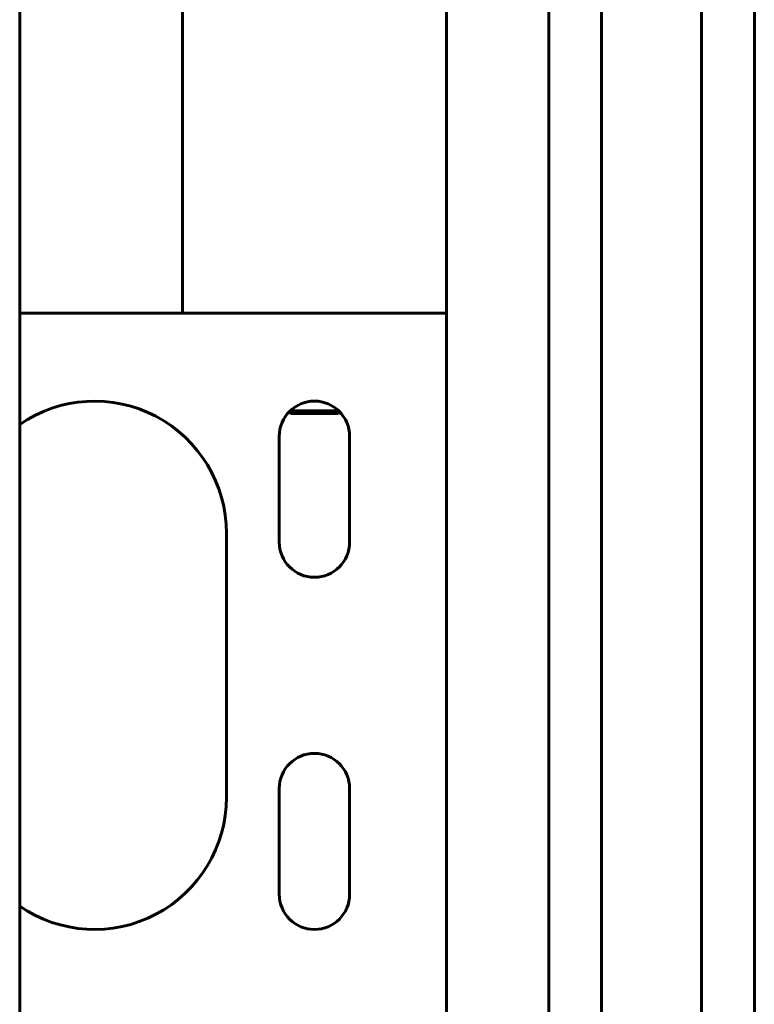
# Model space of a CAD drawing. Header units: millimetres. Extents: x 0 to 297, y 0 to 420.
# Tile 7 of 19: x 214 to 231, y 140 to 162. Entities that reach past the tile are written whole.
import ezdxf

# ---------------------------------------------------------------- set-up
doc = ezdxf.new("R2010")
doc.units = ezdxf.units.MM
doc.linetypes.add('K5LT_BASIC', pattern=[0])
doc.layers.add('Системный слой', color=7, linetype='Continuous')

# ---------------------------------------------------------------- blocks, each defined once
blk = doc.blocks.new('U6')
at = {"layer": 'Системный слой', "color": 150, "linetype": 'K5LT_BASIC', "lineweight": 60, "true_color": 0x0080ff}
for p, q in [((231.012, 170.191), (231.012, 155.158)), ((231.012, 155.158), (231.012, 143.29)), ((231.012, 143.29), (231.012, 135.771))]:
    blk.add_line(p, q, dxfattribs=at)
blk = doc.blocks.new('U9')
at = {"layer": 'Системный слой', "color": 150, "linetype": 'K5LT_BASIC', "lineweight": 60, "true_color": 0x0080ff}
for p, q in [((229.812, 170.72), (229.812, 156.2)), ((229.812, 156.2), (229.812, 134.613))]:
    blk.add_line(p, q, dxfattribs=at)
blk = doc.blocks.new('U18')
at = {"layer": 'Системный слой', "color": 150, "linetype": 'K5LT_BASIC', "lineweight": 60, "true_color": 0x0080ff}
blk.add_line((214.314, 155.444), (224.014, 155.444), dxfattribs=at)
blk = doc.blocks.new('U70')
at = {"layer": 'Системный слой', "color": 150, "linetype": 'K5LT_BASIC', "lineweight": 60, "true_color": 0x0080ff}
for p, q in [((227.538, 174.911), (227.538, 173.505)), ((227.538, 172.002), (227.538, 157.124)), ((227.538, 157.124), (227.538, 142.245)), ((227.538, 142.245), (227.538, 129.622)), ((227.538, 129.622), (227.538, 129.501)), ((227.538, 129.501), (227.538, 129.442)), ((227.538, 129.442), (227.538, 129.412)), ((227.538, 129.412), (227.538, 129.397)), ((227.538, 129.397), (227.538, 129.39)), ((227.538, 129.39), (227.538, 129.379)), ((227.538, 129.379), (227.538, 129.363)), ((227.538, 129.363), (227.538, 129.34)), ((227.538, 129.34), (227.538, 129.304)), ((227.538, 129.304), (227.538, 129.25)), ((227.538, 129.25), (227.538, 129.168)), ((227.538, 129.168), (227.538, 129.039)), ((227.537, 128.843), (227.533, 128.765)), ((227.538, 128.9), (227.537, 128.881)), ((227.537, 128.881), (227.537, 128.843)), ((227.538, 129.039), (227.538, 128.9)), ((227.52, 128.603), (227.465, 128.269)), ((227.533, 128.765), (227.52, 128.603)), ((227.465, 128.269), (227.381, 127.958)), ((227.381, 127.958), (227.306, 127.756)), ((227.283, 127.702), (227.251, 127.631)), ((227.299, 127.738), (227.283, 127.702)), ((227.306, 127.756), (227.299, 127.738)), ((227.181, 127.492), (227.02, 127.226)), ((227.251, 127.631), (227.181, 127.492)), ((227.02, 127.226), (226.937, 127.111))]:
    blk.add_line(p, q, dxfattribs=at)
blk = doc.blocks.new('U71')
at = {"layer": 'Системный слой', "color": 150, "linetype": 'K5LT_BASIC', "lineweight": 60, "true_color": 0x0080ff}
for p, q in [((226.338, 171.911), (226.338, 156.321)), ((226.338, 156.321), (226.338, 140.731)), ((226.338, 140.731), (226.338, 129.622)), ((226.338, 129.622), (226.338, 129.496)), ((226.338, 129.496), (226.338, 129.432)), ((226.338, 129.432), (226.338, 129.4)), ((226.338, 129.4), (226.338, 129.384)), ((226.338, 129.384), (226.338, 129.376)), ((226.338, 129.376), (226.338, 129.364)), ((226.338, 129.364), (226.338, 129.347)), ((226.338, 129.347), (226.338, 129.321)), ((226.338, 129.321), (226.338, 129.283)), ((226.338, 129.283), (226.338, 129.226)), ((226.338, 129.226), (226.338, 129.141)), ((226.338, 129.141), (226.338, 129.019)), ((226.337, 128.86), (226.335, 128.804)), ((226.338, 128.903), (226.337, 128.888)), ((226.337, 128.888), (226.337, 128.86)), ((226.338, 129.019), (226.338, 128.903)), ((226.327, 128.699), (226.294, 128.505)), ((226.335, 128.804), (226.327, 128.699)), ((226.294, 128.505), (226.245, 128.338)), ((226.181, 128.176), (226.157, 128.124)), ((226.192, 128.202), (226.181, 128.176)), ((226.198, 128.215), (226.192, 128.202)), ((226.245, 128.338), (226.198, 128.215)), ((226.104, 128.024), (225.979, 127.833)), ((226.157, 128.124), (226.104, 128.024)), ((225.979, 127.833), (225.805, 127.633)), ((225.645, 127.492), (225.457, 127.363)), ((225.733, 127.565), (225.645, 127.492)), ((225.775, 127.603), (225.733, 127.565)), ((225.795, 127.623), (225.775, 127.603)), ((225.805, 127.633), (225.795, 127.623)), ((225.457, 127.363), (225.22, 127.245)), ((224.665, 127.115), (224.538, 127.111)), ((224.871, 127.139), (224.665, 127.115)), ((225.025, 127.176), (224.871, 127.139)), ((225.129, 127.21), (225.025, 127.176)), ((225.181, 127.229), (225.129, 127.21)), ((225.207, 127.24), (225.181, 127.229)), ((225.22, 127.245), (225.207, 127.24))]:
    blk.add_line(p, q, dxfattribs=at)
blk = doc.blocks.new('U87')
at = {"layer": 'Системный слой', "color": 150, "linetype": 'K5LT_BASIC', "lineweight": 60, "true_color": 0x0080ff}
for p, q in [((220.463, 153.224), (221.014, 153.224)), ((221.014, 153.224), (221.565, 153.224))]:
    blk.add_line(p, q, dxfattribs=at)
blk = doc.blocks.new('U88')
at = {"layer": 'Системный слой', "color": 150, "linetype": 'K5LT_BASIC', "lineweight": 60, "true_color": 0x0080ff}
for p, q in [((221.014, 153.164), (220.474, 153.164)), ((221.554, 153.164), (221.014, 153.164))]:
    blk.add_line(p, q, dxfattribs=at)

msp = doc.modelspace()

# ---------------------------------------------------------------- linework, layer by layer
at = {"layer": 'Системный слой', "color": 150, "linetype": 'K5LT_BASIC', "lineweight": 60, "true_color": 0x0080ff}
for p, q in [((218.014, 156.4436), (218.014, 184.4436)), ((224.014, 156.4436), (224.014, 184.4436)), ((214.314, 180.4436), (214.314, 114.4436)), ((218.014, 155.4436), (218.014, 156.4436)), ((224.014, 155.4436), (224.014, 156.4436)), ((218.014, 155.4436), (224.014, 155.4436)), ((224.014, 154.8436), (224.014, 155.4436)), ((224.014, 140.0436), (224.014, 154.8436)), ((220.474, 153.1636), (220.4384, 153.1992)), ((221.554, 153.1636), (221.5896, 153.1992)), ((220.214, 150.2436), (220.214, 152.6436)), ((221.814, 152.6436), (221.814, 150.2436)), ((219.014, 150.4436), (219.014, 144.4436)), ((220.214, 142.2436), (220.214, 144.6436)), ((221.814, 144.6436), (221.814, 142.2436)), ((224.014, 139.4436), (224.014, 140.0436))]:
    msp.add_line(p, q, dxfattribs=at)
for centre, radius, start, end in [((216.014, 150.4436), 3, 0, 124.51811), ((221.014, 152.6436), 0.8, 0, 180), ((221.014, 150.2436), 0.8, 180, 0), ((221.014, 144.6436), 0.8, 0, 180), ((216.014, 144.4436), 3, 235.48189, 0), ((221.014, 142.2436), 0.8, 180, 0)]:
    msp.add_arc(centre, radius, start, end, dxfattribs=at)

# ---------------------------------------------------------------- block references
at = {"layer": 'Системный слой'}
for name in ['U6', 'U9', 'U70', 'U71', 'U18', 'U87', 'U88']:
    msp.add_blockref(name, (0, 0), dxfattribs=at)

doc.saveas('drawing.dxf')
